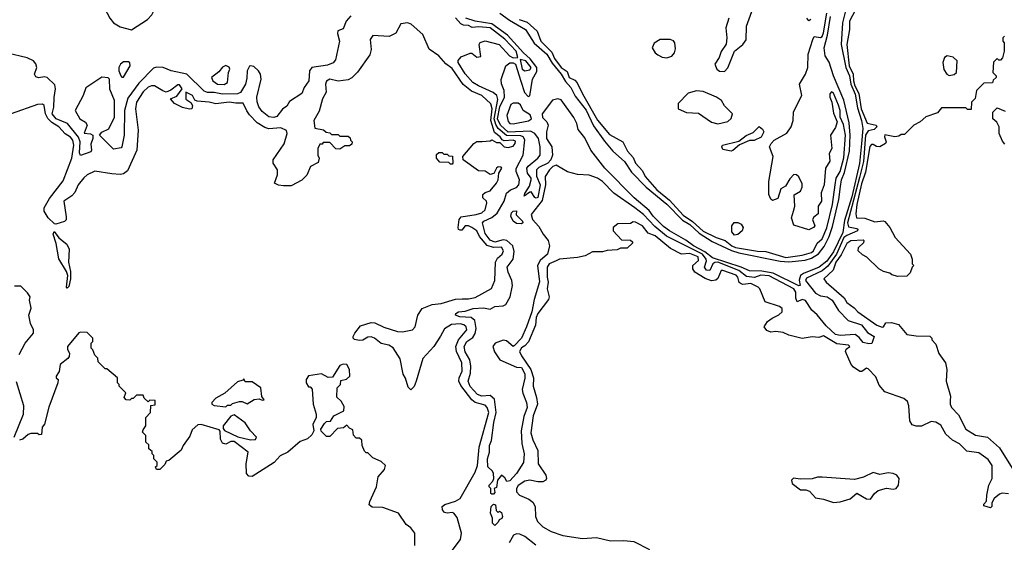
# Model space of a CAD drawing. Extents: x 2380107 to 2585170, y 384273 to 546161.
# Tile 226 of 256: x 2492837 to 2498799, y 476769 to 479935. Entities that reach past the tile are written whole.
import ezdxf

# ---------------------------------------------------------------- set-up
doc = ezdxf.new("R2010")
doc.units = 0

msp = doc.modelspace()

# ---------------------------------------------------------------- linework, layer by layer
at = {"layer": '0CON05XD'}
for points in [[(2493515, 479873.1), (2493610, 479935), (2493636.7, 479965), (2493647.5, 479985), (2493655, 480066.7), (2493585, 480099.2), (2493505.4, 480095.4), (2493424.2, 480075.8), (2493382.5, 480057.5), (2493351.5, 480035), (2493346.9, 480025), (2493350.6, 480005), (2493381.9, 479945), (2493405, 479916.1), (2493445, 479891.6), (2493515, 479873.1)], [(2497934.5, 480065), (2497861.9, 479925), (2497862, 479875), (2497845.5, 479784.5), (2497860.1, 479655), (2497884.6, 479605), (2497885.3, 479565), (2497893.1, 479535), (2497917.4, 479487.4), (2497932.2, 479395), (2497968.1, 479308.1), (2498022.9, 479295), (2498027.8, 479285), (2498010.4, 479269.6), (2497975, 479260.5), (2497958.3, 479235), (2497945.8, 479075.8), (2497922.1, 478977.9), (2497849.7, 478705), (2497855, 478680.3), (2497905, 478670.3), (2497912.1, 478665), (2497909.1, 478655), (2497845, 478628.4), (2497827.7, 478615), (2497782, 478515), (2497729.3, 478440.7), (2497696, 478414), (2497601.6, 478368.4), (2497595.3, 478355), (2497655, 478277.3), (2497685, 478262.5), (2497726.3, 478256.3), (2497756.6, 478236.6), (2497795, 478172.7), (2497853.1, 478113.1), (2497935, 478087.2), (2497970.1, 478040.1), (2498011.2, 478015), (2497996.7, 477973.3), (2497978.8, 477971.2), (2497945, 477979.1), (2497919.3, 478009.3), (2497895, 478026.9), (2497805, 478022.1), (2497777.7, 478027.7), (2497720.2, 478080.2), (2497666.7, 478146.7), (2497634.4, 478174.4), (2497595, 478233.5), (2497575, 478239.4), (2497545, 478225.6), (2497537.3, 478247.3), (2497537.2, 478285), (2497524.7, 478305), (2497375, 478382.1), (2497325, 478387.1), (2497286.8, 478373.2), (2497238.5, 478378.5), (2497191.4, 478415), (2497065, 478465.1), (2497045.9, 478464.1), (2497034.4, 478455.6), (2497015, 478414.6), (2496995, 478416.6), (2496984, 478435), (2496996.4, 478473.6), (2496994.5, 478485), (2496971.3, 478515), (2496753.8, 478623.8), (2496682.5, 478682.5), (2496614.1, 478754.1), (2496561.5, 478795)], [(2497841.7, 480005), (2497819.3, 479915), (2497811.6, 479785), (2497838.4, 479645), (2497862.4, 479595), (2497869.4, 479545), (2497895, 479482.7), (2497910.3, 479400.3), (2497933.2, 479325), (2497941.4, 479275), (2497934.8, 479185), (2497922.7, 479062.7), (2497875, 478861.2), (2497831.5, 478718.5), (2497820.4, 478645), (2497765, 478527.8), (2497725, 478472.8), (2497677.8, 478435), (2497582.7, 478397.3), (2497565.2, 478385), (2497556.5, 478356.5), (2497563.3, 478325), (2497555, 478322.9), (2497399.4, 478399.4), (2497331.2, 478411.2), (2497255, 478413.1), (2497206.5, 478436.5), (2497032.6, 478492.6), (2496985, 478527.5), (2496916.4, 478565), (2496870.1, 478600.1), (2496770.9, 478655), (2496735, 478681.7), (2496672, 478745), (2496648.6, 478778.6), (2496558.3, 478855), (2496380.6, 479035), (2496295.3, 479145), (2496258.9, 479218.9), (2496219.2, 479269.2), (2496210.3, 479305), (2496192, 479342), (2496115, 479448.3), (2496095, 479455.7), (2496063.7, 479446.3), (2496001, 479365), (2496002.6, 479342.6), (2496028.4, 479315), (2496036.2, 479295), (2496027.1, 479255), (2496027.8, 479215), (2496060, 479165), (2496064, 479115), (2496054.1, 479085), (2496035, 479065.9), (2495979.8, 479040.2), (2495965.4, 479024.6), (2495966.1, 478986.1), (2495989.2, 478935), (2495975, 478858.6), (2495965, 478853.3), (2495956.9, 478856.9), (2495935, 478891.2), (2495925, 478890), (2495892.5, 478865), (2495895, 478882.5), (2495923, 478927), (2495934, 478965), (2495933.8, 478975), (2495910.9, 479005), (2495908.6, 479035), (2495915, 479048), (2495973.8, 479095), (2495988, 479115), (2495989.4, 479165), (2495977.9, 479215), (2495956.7, 479245), (2495929.5, 479259.5), (2495795, 479253.2), (2495748, 479295), (2495730.8, 479335), (2495745, 479406.2), (2495771.6, 479465), (2495771.2, 479505), (2495755, 479545.8), (2495752.5, 479572.5), (2495779.7, 479655), (2495805, 479674), (2495825, 479673.1), (2495839.4, 479665), (2495871.4, 479561.4), (2495894.4, 479494.4), (2495915, 479469.4), (2495925, 479474), (2495942.3, 479575), (2495968.3, 479621.7), (2495968.9, 479645), (2495928.5, 479698.5), (2495886.7, 479735), (2495790.2, 479840.2), (2495695, 479910.3), (2495595, 479926.3), (2495538.8, 479945)], [(2497105, 479621.2), (2497125, 479642.5), (2497165.9, 479744.1), (2497215, 479784), (2497235, 479812.5), (2497238.5, 479895), (2497269.2, 479985)], [(2494842.5, 479957.5), (2494813.8, 479925), (2494795, 479880), (2494763, 479867), (2494760.7, 479850.7), (2494774.2, 479805), (2494748.5, 479691.5), (2494735.6, 479674.4), (2494701.1, 479658.9), (2494605.8, 479644.2), (2494592, 479625), (2494588.6, 479565), (2494558.8, 479525), (2494545, 479487.5), (2494470.5, 479439.5), (2494455, 479410), (2494427.8, 479392.2), (2494395, 479348.1), (2494375, 479341.8), (2494345, 479346.7), (2494305, 479379.5), (2494285, 479407.5), (2494275, 479436.7), (2494273.4, 479465), (2494300, 479575), (2494295.8, 479605), (2494282.8, 479625), (2494255, 479651.1), (2494235, 479656.2), (2494227.7, 479652.3), (2494213.5, 479625), (2494211.5, 479581.5), (2494205, 479544.3), (2494175, 479492.8), (2494155, 479485.8), (2494065, 479483.8), (2494015, 479493.4), (2493975, 479493.8), (2493955, 479501.8), (2493850, 479605), (2493755, 479625.3), (2493705, 479644.6), (2493665, 479647.3), (2493648, 479642), (2493559.4, 479550.6), (2493491.1, 479458.9), (2493471.5, 479385), (2493469.4, 479235), (2493456.1, 479163.9), (2493451.7, 479158.3), (2493405, 479150), (2493320, 479235), (2493335, 479252.5), (2493377.3, 479272.7), (2493412, 479345), (2493410.5, 479445), (2493383.6, 479513.6), (2493381.2, 479575), (2493372.3, 479582.3), (2493335, 479587.1), (2493237.7, 479522.3), (2493221.5, 479475), (2493173.8, 479385), (2493202, 479335), (2493235, 479313.8), (2493246, 479295), (2493227.5, 479247.5), (2493265, 479243.3), (2493280, 479235), (2493280, 479215), (2493268.3, 479181.7), (2493272.5, 479145), (2493267.5, 479135), (2493205, 479112.5), (2493198.3, 479128.3), (2493203.2, 479195), (2493192.9, 479222.9), (2493125.8, 479305.8), (2493057.8, 479335), (2493034.7, 479365), (2493044.7, 479405), (2493045, 479462.5), (2493054.7, 479515), (2493050.7, 479540.7), (2493004, 479584), (2492985, 479589.1), (2492952.6, 479582.6), (2492935, 479589.2), (2492927.1, 479605), (2492940, 479645), (2492935, 479666.7), (2492920, 479685), (2492883.3, 479703.3), (2492762.4, 479732.4)], [(2496561.5, 478795), (2496435, 478884.5), (2496365.3, 478955.2), (2496335.7, 478975.7), (2496285, 478992), (2496215, 478997.6), (2496155, 479012.1), (2496085, 479053.6), (2496065, 479044.7), (2496044.7, 479025), (2496018.4, 478985), (2496020.4, 478935), (2496001.5, 478838.5), (2495933.9, 478755), (2495942.4, 478725), (2495981.3, 478681.3), (2496005.7, 478635), (2496037.9, 478597.9), (2496045.6, 478565), (2496031.9, 478515), (2495989.2, 478475), (2495972.4, 478445), (2495983.8, 478346.2), (2495951.2, 478238.8), (2495938.7, 478165), (2495905.9, 478075), (2495875.7, 478005), (2495831.7, 477958.3), (2495825, 477955.6), (2495785, 477990.2), (2495765, 477994.1), (2495716.4, 477975), (2495701.3, 477955), (2495711.7, 477921.7), (2495744.3, 477875), (2495845, 477830.7), (2495875, 477827.5), (2495895, 477790), (2495896.3, 477763.7), (2495880.5, 477695), (2495883, 477673), (2495905.4, 477615), (2495908.8, 477585), (2495888.9, 477531.1), (2495873.8, 477445), (2495877.6, 477367.6), (2495891.4, 477305), (2495887, 477253), (2495846.2, 477185), (2495805, 477142), (2495787.5, 477137.5), (2495775, 477160), (2495753.6, 477176.4), (2495730, 477145), (2495725, 477100), (2495710, 477095), (2495715, 477070), (2495705, 477060), (2495695, 477060), (2495690, 477065), (2495690, 477095), (2495680, 477105), (2495680, 477115), (2495701.7, 477138.3), (2495707.5, 477155), (2495706.7, 477185), (2495700, 477200), (2495671.2, 477225), (2495670.6, 477275), (2495681.4, 477315), (2495682.2, 477355), (2495693.3, 477385), (2495708.2, 477495), (2495722.8, 477555), (2495712.7, 477635), (2495685, 477658.1), (2495635, 477654.1), (2495608.6, 477665), (2495565, 477712.5), (2495552.5, 477745), (2495566.1, 477793.9), (2495569.2, 477835), (2495561.8, 477875), (2495535, 477922), (2495528.5, 477955), (2495543.9, 477985), (2495579.9, 478010.1), (2495595.3, 478034.7), (2495600.3, 478065), (2495592.4, 478112.4), (2495571.2, 478131.2), (2495502.5, 478135), (2495476.2, 478145), (2495478.8, 478155), (2495495, 478164.2), (2495535, 478169.4), (2495582.5, 478185), (2495645, 478188.5), (2495685, 478181.5), (2495715, 478196.7), (2495765, 478200.8), (2495781.4, 478208.6), (2495807.3, 478255), (2495820.8, 478325), (2495816.9, 478355), (2495794.7, 478405), (2495789.7, 478435), (2495824.2, 478485), (2495830.2, 478530.2), (2495822.7, 478565), (2495787.6, 478597.6), (2495765, 478601.8), (2495715, 478588), (2495685, 478599), (2495655, 478640.5), (2495640, 478705), (2495647.5, 478715), (2495695, 478736.7), (2495727.6, 478762.4), (2495770, 478835), (2495785, 478884.3), (2495809.2, 478905), (2495845, 478918.2), (2495860.2, 478935), (2495863.2, 478965), (2495843.8, 479015), (2495842.9, 479032.9), (2495885, 479113.1), (2495896.2, 479206.2), (2495885.8, 479225), (2495871.7, 479231.7), (2495785, 479234), (2495735, 479275.5), (2495719.9, 479299.9), (2495710.9, 479335), (2495732.2, 479452.2), (2495726.5, 479476.5), (2495704.1, 479494.1), (2495615, 479533.8), (2495581.5, 479555), (2495535, 479607.8), (2495491.1, 479675), (2495492, 479688), (2495509.7, 479710.3), (2495565, 479732.5), (2495575, 479732.5), (2495605, 479707.5), (2495628.3, 479711.7), (2495620, 479785), (2495625, 479796.7), (2495655, 479806.2), (2495740, 479785), (2495802.2, 479715), (2495825.9, 479704.1), (2495853.3, 479705), (2495843.5, 479745), (2495775, 479817.5), (2495685, 479885.2), (2495617.9, 479892.1), (2495577.3, 479887.3), (2495555, 479900), (2495525, 479900.8), (2495509.1, 479909.1), (2495476.8, 479946.8)], [(2495745.1, 479975.1), (2495802.6, 479932.6), (2495900.7, 479875), (2495952.8, 479792.8), (2496027.9, 479725), (2496061.2, 479671.2), (2496116.2, 479605), (2496141, 479561), (2496174.3, 479525), (2496201, 479471), (2496266.1, 479386.1), (2496311.8, 479291.8), (2496378.9, 479198.9), (2496428, 479138), (2496498.9, 479075), (2496540.6, 479010.6), (2496629.8, 478919.8), (2496755, 478816.7), (2496851.3, 478721.3), (2496895, 478693.3), (2496951.6, 478641.6), (2497030.6, 478590.6), (2497146.3, 478536.3), (2497191.4, 478521.4), (2497441.2, 478471.2), (2497495, 478468), (2497592.1, 478477.9), (2497630.5, 478489.5), (2497673.1, 478516.9), (2497708.8, 478561.2), (2497739, 478621), (2497758.3, 478681.7), (2497797.6, 478845), (2497806.2, 478923.8), (2497812.5, 478965), (2497831.2, 479008.8), (2497861.9, 479138.1), (2497865.2, 479235.2), (2497859.2, 479309.2), (2497828, 479448), (2497764.2, 479595), (2497738.1, 479678.1), (2497714.8, 479715), (2497707.4, 479765), (2497728.5, 479841.5), (2497746.5, 479953.5)], [(2495860.8, 479935), (2495909.3, 479919.3), (2495971.2, 479865), (2495992.5, 479805), (2496058.8, 479738.8), (2496075, 479700.6), (2496115, 479645.6), (2496151.2, 479621.2), (2496165, 479584.3), (2496197.5, 479567.5), (2496212.5, 479552.5), (2496244.2, 479485), (2496335, 479326.7), (2496409.2, 479239.2), (2496488.8, 479195), (2496517.7, 479137.7), (2496550.9, 479100.9), (2496566.2, 479065), (2496608.3, 479018.3), (2496624.4, 478985), (2496695.4, 478905), (2496770.8, 478840.8), (2496855, 478750.6), (2496911.4, 478711.4), (2496975, 478654.2), (2497054.3, 478615), (2497108.1, 478598.1), (2497149.6, 478565), (2497171.4, 478555), (2497305, 478532.2), (2497355, 478531.2), (2497475, 478494.5), (2497575, 478507.8), (2497630.9, 478525), (2497642.7, 478535), (2497665, 478581.4), (2497695, 478607.5), (2497724.3, 478674.3), (2497758.8, 478815), (2497775.2, 478935), (2497781.7, 478975), (2497805.7, 479015), (2497827.3, 479097.3), (2497837.3, 479235), (2497825, 479300), (2497805.5, 479345), (2497804.3, 479385), (2497795, 479417.5), (2497765, 479488.8), (2497751.7, 479498.3), (2497742.5, 479485), (2497741.4, 479465), (2497754.2, 479435), (2497765, 479367.5), (2497787.1, 479315), (2497777.7, 479282.3), (2497746.7, 479235), (2497753.5, 479155), (2497737.9, 479125), (2497742.2, 479077.8), (2497716.5, 479035), (2497707.3, 478935), (2497689.1, 478885), (2497691.9, 478835), (2497670.9, 478805), (2497672, 478758), (2497645, 478739.4), (2497638.1, 478725), (2497651.2, 478685), (2497643.3, 478675), (2497615, 478662.5), (2497525, 478690), (2497510, 478735), (2497523.3, 478775), (2497530, 478805), (2497526, 478874), (2497565, 478896.7), (2497575, 478920), (2497575, 478940), (2497555, 478982.5), (2497540, 478995), (2497525, 478996.7), (2497499.3, 478970.7), (2497473, 478927), (2497445, 478910), (2497428.3, 478851.7), (2497395, 478838.8), (2497385, 478846.7), (2497372.9, 478875), (2497374, 478955), (2497400, 479105), (2497376.7, 479165), (2497386.2, 479185), (2497406.2, 479205), (2497482.6, 479247.4), (2497508.1, 479285), (2497520.6, 479325), (2497522.7, 479377.3), (2497572.5, 479475), (2497558.8, 479545), (2497595.6, 479604.4), (2497609.2, 479645), (2497610.8, 479725), (2497638.8, 479815), (2497647.5, 479832.5), (2497685, 479827.1), (2497695, 479833.3), (2497704.7, 479855), (2497723.9, 479975)], [(2497131.4, 479945), (2497113.1, 479885), (2497118.6, 479825), (2497113.9, 479786.1), (2497085, 479742.5), (2497073.3, 479705), (2497046.7, 479665), (2497057.5, 479635), (2497075, 479623.8), (2497105, 479621.2)], [(2497626.4, 479936.4), (2497615, 479927.5), (2497603.3, 479945)], [(2495448.9, 476711.1), (2495506, 476785), (2495512.3, 476825), (2495485, 476918.1), (2495465, 476944.3), (2495455, 476948.6), (2495425, 476944.3), (2495410.2, 476950.2), (2495397.5, 476965), (2495396, 476985), (2495411.5, 476998.5), (2495475, 477017.5), (2495505, 477034.5), (2495595.5, 477194.5), (2495609, 477235), (2495618.4, 477345), (2495677, 477555), (2495667.1, 477585), (2495655, 477598.8), (2495595.6, 477615.6), (2495575, 477630.9), (2495508.2, 477718.2), (2495495.3, 477745), (2495497.2, 477765), (2495515.3, 477805), (2495514.7, 477855), (2495482.8, 477925), (2495478.7, 477955), (2495494.5, 477995.5), (2495544.1, 478055), (2495540.8, 478075), (2495526.2, 478086.2), (2495505, 478091.6), (2495452.1, 478087.9), (2495408.7, 478061.3), (2495385, 478017.1), (2495344.8, 477955.2), (2495278.4, 477881.6), (2495238.6, 477745), (2495225, 477713.3), (2495205, 477692.5), (2495188.3, 477708.3), (2495173, 477763), (2495158.3, 477788.3), (2495140.3, 477880.3), (2495097.8, 477947.8), (2495072.4, 477962.4), (2495025, 477972.9), (2494985.3, 478005.3), (2494965, 478014.4), (2494945, 478011.4), (2494914.1, 477994.1), (2494895, 477990.8), (2494865, 477996.7), (2494856.7, 478005), (2494856.7, 478015), (2494866, 478035), (2494900.8, 478079.2), (2494965, 478100.6), (2494988, 478098), (2495042.4, 478072.4), (2495125, 478046.1), (2495155, 478044.5), (2495215, 478056), (2495232.5, 478075), (2495247.1, 478145), (2495275, 478185.6), (2495335, 478209.2), (2495390, 478215), (2495475, 478241.2), (2495516.7, 478243.3), (2495555, 478243.5), (2495595, 478252.7), (2495693.1, 478306.9), (2495713.5, 478355), (2495718.8, 478465), (2495730.8, 478489.2), (2495759.2, 478515), (2495766.7, 478535), (2495755, 478556.4), (2495705, 478553.9), (2495667.6, 478567.6), (2495620.7, 478620.7), (2495605, 478656), (2495575, 478675.9), (2495554.6, 478685.4), (2495535, 478685.6), (2495515, 478660), (2495505, 478658.8), (2495494.3, 478664.3), (2495491.2, 478675), (2495498.8, 478725), (2495510, 478740), (2495600, 478755), (2495635, 478765.7), (2495655, 478782), (2495666.2, 478825), (2495663.3, 478835), (2495640.8, 478855), (2495641.4, 478875), (2495655, 478888), (2495685, 478898.8), (2495723.8, 478945), (2495733.8, 478965), (2495738.8, 479005), (2495756.7, 479035), (2495751.7, 479041.7), (2495735, 479043.3), (2495724.4, 479035.6), (2495707.7, 479002.3), (2495685, 478996.2), (2495655, 479016.2), (2495615, 479020), (2495522.5, 479085), (2495520, 479105), (2495586.7, 479185), (2495605, 479196), (2495637, 479197), (2495685, 479200), (2495695, 479207.5), (2495725, 479190), (2495745, 479190), (2495770, 479165), (2495795, 479161.2), (2495825, 479168), (2495838.1, 479185), (2495839.6, 479199.6), (2495825, 479205.8), (2495771.4, 479201.4), (2495757.5, 479207.5), (2495745.6, 479225), (2495711.9, 479251.9), (2495688.8, 479325), (2495698.1, 479395), (2495688.8, 479425), (2495635, 479475.3), (2495572.8, 479502.7), (2495522.6, 479542.6), (2495455, 479638.9), (2495417.8, 479667.8), (2495374.4, 479715), (2495317.2, 479757.2), (2495277.5, 479845), (2495207.5, 479907.5), (2495184.5, 479915.5), (2495145, 479909.2), (2495115, 479853.8), (2495075, 479833.8), (2494975, 479840), (2494958.6, 479815), (2494965.7, 479755), (2494957.8, 479722.2), (2494882.5, 479617.5)], [(2496755, 479704.3), (2496785, 479714.2), (2496801.4, 479735), (2496807.3, 479757.3), (2496803.9, 479793.9), (2496795.8, 479805.8), (2496775, 479813.8), (2496715, 479814), (2496678.3, 479791.7), (2496666.2, 479765), (2496684, 479735), (2496701.3, 479721.3), (2496727.9, 479707.9), (2496755, 479704.3)], [(2498800, 479835), (2498790, 479825), (2498790, 479805), (2498797.5, 479795), (2498797.5, 479745), (2498787, 479703), (2498775, 479690), (2498765, 479690), (2498755, 479700), (2498733, 479677), (2498730, 479615), (2498750, 479595), (2498750, 479585), (2498731.7, 479568.3), (2498728.3, 479551.7), (2498675, 479550), (2498630, 479505), (2498621.7, 479458.3), (2498600, 479435), (2498598.3, 479391.7), (2498575, 479390), (2498565, 479400), (2498418.3, 479401.7), (2498395, 479370), (2498323, 479347), (2498290, 479315), (2498250, 479295), (2498195, 479240), (2498175, 479240), (2498160, 479230), (2498135, 479225.5), (2498075, 479237.5), (2498072.9, 479225), (2498084.3, 479195), (2498080, 479185), (2498045, 479165.4), (2498025, 479166.4), (2498005, 479179.2), (2497995, 479178.8), (2497985, 479166.2), (2497958.9, 479011.1), (2497935, 478939.4), (2497905.5, 478815.5), (2497899.2, 478759.2), (2497904, 478734), (2497955, 478732), (2498015, 478710), (2498065, 478716.7), (2498075, 478712.5), (2498106.1, 478676.1), (2498137.5, 478615), (2498230, 478515), (2498240, 478485), (2498240, 478455), (2498250, 478445), (2498240, 478435), (2498228.3, 478401.7), (2498208.3, 478381.7), (2498155, 478380), (2498118.3, 478388.3), (2498105, 478400), (2498068.3, 478408.3), (2498040, 478425), (2497966.4, 478496.4), (2497939.3, 478509.3), (2497913.3, 478535), (2497916.7, 478555), (2497947.5, 478585), (2497950, 478595), (2497945, 478600), (2497870, 478595), (2497845, 478578), (2497810.1, 478509.9), (2497778, 478465), (2497761.9, 478418.1), (2497706.7, 478365), (2497720, 478345), (2497829.4, 478249.4), (2497845, 478222.5), (2497889.4, 478189.4), (2497911.2, 478165), (2498026.7, 478085), (2498058.8, 478071.2), (2498066.4, 478073.6), (2498081.7, 478098.3), (2498115, 478101.2), (2498157.3, 478087.3), (2498208.3, 478028.3), (2498265, 478020), (2498348.3, 478018.3), (2498360, 478005), (2498360, 477995), (2498385, 477970), (2498403.3, 477913.3), (2498442.5, 477855), (2498450, 477815), (2498445.8, 477745), (2498472.7, 477655), (2498471.5, 477625), (2498471.2, 477605), (2498480, 477585), (2498521.8, 477541.8), (2498565, 477454.3), (2498625, 477417.1), (2498696.5, 477406.5), (2498770.7, 477340.7), (2498847.3, 477217.3)], [(2493465, 479587.5), (2493506, 479655), (2493503.8, 479673.8), (2493495, 479680), (2493465, 479678.8), (2493446.7, 479665), (2493436.7, 479645), (2493437.5, 479625), (2493450, 479595), (2493455, 479587.5), (2493465, 479587.5)], [(2495895, 479624.7), (2495925, 479631.1), (2495934, 479645), (2495902.7, 479685), (2495866.7, 479693.3), (2495880, 479635), (2495895, 479624.7)], [(2498465, 479597.5), (2498495, 479602.5), (2498510, 479615), (2498512.5, 479685), (2498488.3, 479708.3), (2498453.6, 479716.4), (2498437.5, 479705), (2498426.7, 479675), (2498433.6, 479633.6), (2498450, 479605), (2498465, 479597.5)], [(2494075, 479542.5), (2494096.2, 479555), (2494101.2, 479615), (2494110, 479635), (2494105, 479647.5), (2494085, 479657.5), (2494065, 479646.7), (2494042.1, 479617.9), (2493998.8, 479585), (2494006, 479565), (2494035, 479544.2), (2494075, 479542.5)], [(2494882.5, 479617.5), (2494847.2, 479582.8), (2494825, 479571.4), (2494765, 479562), (2494715, 479573.8), (2494695, 479563.3), (2494689.2, 479545), (2494692.5, 479495), (2494670, 479455), (2494649.4, 479380.6), (2494618, 479325), (2494625, 479277.5), (2494677, 479267), (2494693, 479253), (2494715, 479250), (2494725, 479240), (2494765, 479240), (2494775, 479230), (2494825, 479230), (2494838.3, 479218.3), (2494840, 479205), (2494850, 479195), (2494848.3, 479181.7), (2494835, 479170), (2494805, 479170), (2494775, 479150), (2494751.7, 479151.7), (2494715, 479190), (2494675, 479190), (2494668.3, 479181.7), (2494655, 479180), (2494642.5, 479155), (2494642.5, 479115), (2494650, 479095), (2494645, 479070), (2494597.5, 479045), (2494576.1, 478993.9), (2494545, 478962.5), (2494481.7, 478928.3), (2494435, 478927.5), (2494405, 478932.5), (2494380, 478945), (2494397.5, 478995), (2494397.5, 479025), (2494372.5, 479065), (2494372.5, 479085), (2494437.7, 479182.3), (2494457.5, 479245), (2494453.6, 479263.6), (2494419.1, 479279.1), (2494345, 479274.4), (2494322, 479282), (2494275, 479310.6), (2494229.3, 479359.3), (2494212, 479382), (2494190, 479430), (2494145, 479428.2), (2494105, 479434.5), (2494025, 479425.5), (2493984.5, 479435.5), (2493911.4, 479441.4), (2493897.7, 479447.7), (2493883.8, 479475), (2493843.8, 479496.2), (2493843, 479453), (2493873, 479433), (2493882.5, 479415), (2493880, 479395), (2493865, 479392.5), (2493823, 479403), (2493775, 479427.5), (2493750, 479455), (2493789.3, 479470.7), (2493820, 479515), (2493805, 479540), (2493795, 479540), (2493752.3, 479507.7), (2493725, 479496.2), (2493703, 479503), (2493653.6, 479533.6), (2493635, 479534.5), (2493615, 479525.4), (2493585, 479498.2), (2493543.5, 479435), (2493538.2, 479395), (2493554.4, 479265), (2493546.2, 479145), (2493490.3, 479019.8), (2493465, 479000), (2493445, 478997.7), (2493395, 479000), (2493292.3, 479017.7), (2493245, 478994), (2493225, 478976.8), (2493191.9, 478935), (2493171.1, 478888.9), (2493153.1, 478866.9), (2493103.6, 478835), (2493119.3, 478740.7), (2493117.8, 478722.2), (2493108.3, 478711.7), (2493055, 478696), (2493048.8, 478698.8), (2493008.9, 478735), (2492984.5, 478774.5), (2492985.5, 478795), (2493017.8, 478852.2), (2493100.5, 478959.5), (2493153.7, 479096.3), (2493165.5, 479175), (2493159, 479205), (2493145, 479223.2), (2493112.4, 479242.4), (2493073.1, 479285), (2493031.4, 479311.4), (2493006.7, 479336.7), (2492993.7, 479365), (2492985.8, 479415), (2492975, 479423.3), (2492945, 479421.2), (2492785, 479363.8)], [(2497065, 479304.4), (2497125, 479318), (2497145, 479336.2), (2497152.5, 479365), (2497105, 479412.5), (2497085.5, 479445.5), (2497056.4, 479466.4), (2496975, 479500), (2496935, 479503.8), (2496885, 479488.8), (2496823.9, 479426.1), (2496823.9, 479393.9), (2496875, 479372.9), (2496947.6, 479367.6), (2497025, 479314.3), (2497065, 479304.4)], [(2495825, 479304.3), (2495918.3, 479321.7), (2495935.4, 479335), (2495927.9, 479357.9), (2495885.6, 479385), (2495869, 479419), (2495855, 479429.6), (2495825, 479428.2), (2495809.9, 479420.1), (2495786.2, 479355), (2495795, 479318.8), (2495805, 479306.2), (2495825, 479304.3)], [(2498801.7, 479181.7), (2498788.3, 479198.3), (2498767.5, 479245), (2498767.5, 479285), (2498753, 479313), (2498730, 479335), (2498730, 479375), (2498755, 479400), (2498805, 479380)], [(2497145, 479138.8), (2497095, 479147.5), (2497087.5, 479165), (2497092.5, 479175), (2497190.7, 479199.3), (2497235, 479233.3), (2497278.8, 479251.2), (2497315, 479287.5), (2497335, 479272.5), (2497343.3, 479255), (2497326.1, 479223.9), (2497285, 479203.8), (2497255, 479203.3), (2497195, 479177.5), (2497155, 479142), (2497145, 479138.8)], [(2495455, 479060), (2495445, 479060), (2495435, 479070), (2495381.7, 479071.7), (2495360, 479095), (2495361.7, 479118.3), (2495375, 479130), (2495395, 479130), (2495405, 479120), (2495425, 479120), (2495435, 479110), (2495458.3, 479108.3), (2495460, 479065), (2495455, 479060)], [(2495875, 478698.6), (2495845, 478700), (2495825.7, 478715), (2495811.4, 478745), (2495815.8, 478765), (2495825, 478775.7), (2495846, 478776), (2495842.9, 478752.9), (2495880.6, 478715), (2495884, 478705), (2495875, 478698.6)], [(2498700.5, 477270.5), (2498645, 477310.5), (2498571.1, 477321.1), (2498528, 477365), (2498485, 477387.5), (2498443.9, 477423.9), (2498415, 477478.8), (2498385, 477496.2), (2498355, 477500), (2498297.7, 477472.3), (2498265, 477472), (2498241.2, 477481.2), (2498226.7, 477505), (2498221.2, 477595), (2498212.3, 477622.3), (2498189.5, 477639.5), (2498075, 477680), (2498041.7, 477721.7), (2498020.7, 477770.7), (2497975, 477820), (2497965, 477823.3), (2497936.2, 477803.8), (2497925, 477803.3), (2497885, 477830), (2497871.2, 477845), (2497837.5, 477925), (2497840.7, 477939.3), (2497862.5, 477955), (2497855, 477962.5), (2497785, 477970.8), (2497705, 478018.8), (2497675, 478010), (2497635, 478013.3), (2497575, 478003.3), (2497493.6, 478023.6), (2497459.3, 478039.3), (2497415, 478046), (2497385, 478042.5), (2497361.3, 478051.3), (2497345.8, 478075), (2497364.5, 478105.5), (2497392.7, 478127.3), (2497433.3, 478146.7), (2497453.3, 478165), (2497453.3, 478185), (2497437.3, 478197.3), (2497350, 478225), (2497318.8, 478305), (2497307.5, 478315), (2497265, 478337.3), (2497215, 478331.4), (2497205.4, 478335.4), (2497193.4, 478343.4), (2497184.5, 478375), (2497175, 478386.8), (2497094.3, 478415.7), (2497083.8, 478415), (2497064, 478366), (2497053, 478357), (2497025, 478353.1), (2496987.8, 478367.8), (2496925.8, 478405.8), (2496913.3, 478425), (2496912.5, 478445), (2496947.1, 478475), (2496945, 478497.8), (2496895, 478517.5), (2496845, 478514), (2496778.6, 478548.6), (2496685, 478625.5), (2496641.8, 478641.8), (2496608, 478685), (2496565, 478708.8), (2496550.7, 478709.3), (2496535, 478700), (2496458.3, 478698.3), (2496430, 478675), (2496430, 478655), (2496481.7, 478601.7), (2496535, 478600), (2496548.3, 478588.3), (2496548.3, 478581.7), (2496515, 478550), (2496475, 478550), (2496455, 478540), (2496395, 478537.5), (2496365, 478527.5), (2496305, 478527.5), (2496260, 478505), (2496215, 478493.3), (2496105, 478483.3), (2496085, 478473.8), (2496044, 478455), (2496030.5, 478435), (2496030.6, 478375), (2496037.1, 478345), (2496031.2, 478305), (2496042.9, 478255), (2496039.7, 478240.3), (2495975, 478155.6), (2495965, 478130), (2495960, 478085), (2495917.3, 477982.7), (2495895, 477958.1), (2495875, 477946.4), (2495863.8, 477925), (2495875, 477897.5), (2495931.8, 477815), (2495949.1, 477765), (2495946.5, 477715), (2495966.9, 477645), (2495971.7, 477605), (2495945.8, 477535), (2495932.7, 477432.7), (2495945, 477390), (2495974.6, 477325), (2495975.5, 477245), (2496023.3, 477175), (2496027.5, 477155), (2496023.8, 477145), (2496004.5, 477135.5), (2495975, 477134.6), (2495925, 477145.3), (2495895, 477139.7), (2495855, 477112.3), (2495845.3, 477095), (2495845.3, 477075.2), (2495863.6, 477055), (2495920.3, 477030.3), (2495945, 477011.5), (2495957.8, 476985), (2495959.6, 476925), (2495972, 476895), (2496005, 476862.5), (2496054.2, 476834.2), (2496125, 476810.2), (2496245, 476790.9), (2496328.8, 476798.8), (2496415, 476778.2), (2496495, 476780.4), (2496555, 476774.6), (2496650.8, 476725)], [(2497165, 478630), (2497149.1, 478649.1), (2497148.2, 478685), (2497163.7, 478706.3), (2497185, 478706.4), (2497205, 478696.9), (2497217.5, 478675), (2497210.8, 478655), (2497185, 478634.3), (2497165, 478630)], [(2493125, 478307.5), (2493120, 478315), (2493128, 478385), (2493120, 478410), (2493075, 478486.2), (2493058.6, 478578.6), (2493040, 478635), (2493045, 478652.5), (2493074.1, 478614.1), (2493123.3, 478575), (2493135.7, 478545), (2493133.1, 478465), (2493145, 478410), (2493145.5, 478365), (2493135, 478317.5), (2493125, 478307.5)], [(2492833, 477907), (2492870, 477975), (2492920, 478035), (2492920, 478055), (2492902.5, 478095), (2492893.3, 478145), (2492906.4, 478186.4), (2492897.5, 478235), (2492900, 478255), (2492885, 478280), (2492845, 478320), (2492805, 478320)], [(2495230, 476750), (2495230, 476825), (2495205, 476856.7), (2495177, 476877), (2495130, 476945), (2495035, 476980), (2494970.7, 476980.7), (2494953.3, 476995), (2494956.7, 477015), (2494997.5, 477105), (2495007.5, 477165), (2495045, 477210), (2495052.5, 477235), (2495025, 477257.5), (2494975, 477280), (2494945, 477310), (2494935, 477310), (2494925, 477320), (2494910, 477355), (2494908.3, 477388.3), (2494895, 477400), (2494875, 477400), (2494858.3, 477418.3), (2494855, 477450), (2494835, 477460), (2494818.3, 477478.3), (2494797, 477463), (2494761.7, 477458.3), (2494715, 477410), (2494695, 477410), (2494661.7, 477441.7), (2494660, 477455), (2494681.7, 477488.3), (2494695, 477500), (2494718.3, 477501.7), (2494740, 477535), (2494800, 477565), (2494801.7, 477591.7), (2494783, 477623), (2494758.3, 477648.3), (2494760, 477705), (2494780, 477725), (2494781.7, 477748.3), (2494815, 477756.7), (2494836.7, 477775), (2494834, 477815), (2494817.5, 477845), (2494795, 477848.8), (2494775, 477840), (2494731.7, 477768.3), (2494705, 477767.5), (2494665, 477790), (2494585, 477776.7), (2494571.2, 477755), (2494571.2, 477735), (2494585, 477710), (2494595, 477710), (2494607, 477697), (2494613.3, 477605), (2494632.5, 477545), (2494632.5, 477525), (2494613, 477483), (2494617.5, 477445), (2494605, 477420), (2494580, 477395), (2494535, 477380), (2494460, 477315), (2494415, 477292.5), (2494378.3, 477251.7), (2494245, 477167.5), (2494225, 477170), (2494210, 477185), (2494207.5, 477245), (2494220, 477315), (2494135, 477380), (2494115, 477380), (2494085, 477362.5), (2494065, 477370), (2494053, 477393), (2494051.7, 477441.7), (2494045, 477450), (2493935, 477483.3), (2493915, 477480), (2493880.8, 477449.2), (2493867.9, 477412.1), (2493826.7, 477355), (2493815, 477327.5), (2493740, 477265), (2493725, 477260), (2493715, 477240), (2493685, 477210), (2493665, 477210), (2493660, 477225), (2493670, 477235), (2493670, 477255), (2493650, 477275), (2493650, 477295), (2493640, 477305), (2493638.3, 477318.3), (2493620, 477335), (2493618.3, 477358.3), (2493600, 477375), (2493600, 477415), (2493580, 477435), (2493585, 477450), (2493600, 477475), (2493600, 477525), (2493630, 477555), (2493631.7, 477598.3), (2493658.3, 477601.7), (2493658.3, 477628.3), (2493625, 477630), (2493615, 477620), (2493591.7, 477641.7), (2493585, 477660), (2493545, 477660), (2493525, 477640), (2493515, 477640), (2493505, 477630), (2493481.7, 477631.7), (2493470, 477645), (2493480, 477675), (2493440, 477715), (2493440, 477725), (2493430, 477735), (2493430, 477765), (2493365, 477820), (2493355, 477820), (2493311.7, 477861.7), (2493310, 477885), (2493291.7, 477901.7), (2493280, 477935), (2493270, 477945), (2493270, 477975), (2493280, 477985), (2493280, 478005), (2493245, 478040), (2493205, 478042.5), (2493195, 478037.5), (2493125.6, 477955), (2493126.8, 477936.8), (2493138, 477915), (2493136.2, 477895), (2493128.3, 477881.7), (2493082.5, 477845), (2493076, 477804), (2493057.5, 477775), (2493057.5, 477765), (2493070, 477755), (2493067.5, 477735), (2493013, 477587), (2492987.5, 477485), (2492973, 477467), (2492968.3, 477421.7), (2492955, 477420), (2492945, 477427.5), (2492905, 477427.5), (2492888.3, 477421.7), (2492857, 477393), (2492835, 477386.7)], [(2492803.8, 477405), (2492860, 477545), (2492862.5, 477595), (2492818.3, 477741.7)], [(2494085, 477590), (2494095, 477600), (2494115, 477600), (2494125, 477610), (2494168.3, 477621.7), (2494185, 477622.5), (2494215, 477607.5), (2494257, 477633), (2494287.5, 477637.5), (2494305, 477630), (2494318.3, 477631.7), (2494302.5, 477652.5), (2494297.5, 477705), (2494245, 477740), (2494201.7, 477741.7), (2494195, 477760), (2494188.3, 477751.7), (2494155, 477740), (2494078.3, 477671.7), (2494025, 477642.5), (2494000, 477615), (2494000, 477605), (2494015, 477597.5), (2494085, 477590)], [(2494235, 477390), (2494265, 477392.5), (2494270, 477405), (2494234.4, 477444.4), (2494202.7, 477492.7), (2494135, 477540), (2494116.1, 477533.9), (2494070, 477475), (2494068.3, 477458.3), (2494077, 477447), (2494158.3, 477408.3), (2494235, 477390)], [(2498825, 477062), (2498785, 477066.2), (2498769.5, 477060.5), (2498736.4, 477033.6), (2498723, 477007), (2498722.5, 476985), (2498715, 476977.5), (2498675, 476990), (2498675, 477000), (2498691.7, 477018.3), (2498692, 477055), (2498704.2, 477115.8), (2498726.2, 477155), (2498725.7, 477235), (2498700.5, 477270.5)], [(2497765, 477010), (2497805, 477013.3), (2497865, 477032.5), (2497905, 477066.7), (2497965, 477031.2), (2497989.5, 477030.5), (2498013.8, 477065), (2498035, 477082.5), (2498085, 477097.5), (2498125, 477090), (2498145, 477093.8), (2498158.8, 477115), (2498162.5, 477155), (2498147.5, 477175), (2498125, 477186.2), (2498095, 477190), (2498045, 477180), (2498005, 477192), (2497945.8, 477164.2), (2497891.7, 477148.3), (2497695, 477163.3), (2497667, 477163), (2497635, 477153.3), (2497565, 477152), (2497522.3, 477157.7), (2497511.2, 477145), (2497513.8, 477125), (2497565, 477086.7), (2497596.1, 477086.1), (2497618.3, 477078.3), (2497655, 477037.5), (2497705, 477030), (2497765, 477010)], [(2495715, 476870), (2495700, 476885), (2495700, 476915), (2495687.5, 476945), (2495692.5, 476985), (2495705, 477000), (2495717.5, 476995), (2495721.7, 476961.7), (2495735, 476950), (2495742.5, 476957.5), (2495755, 476950), (2495760, 476925), (2495756.4, 476913.6), (2495740, 476905), (2495735, 476890), (2495715, 476870)], [(2495962.2, 476752.2), (2495894.9, 476804.9), (2495865, 476818.5), (2495845, 476820.2), (2495827.5, 476812.5), (2495799.8, 476765)]]:
    msp.add_lwpolyline(points, dxfattribs=at)

doc.saveas('drawing.dxf')
